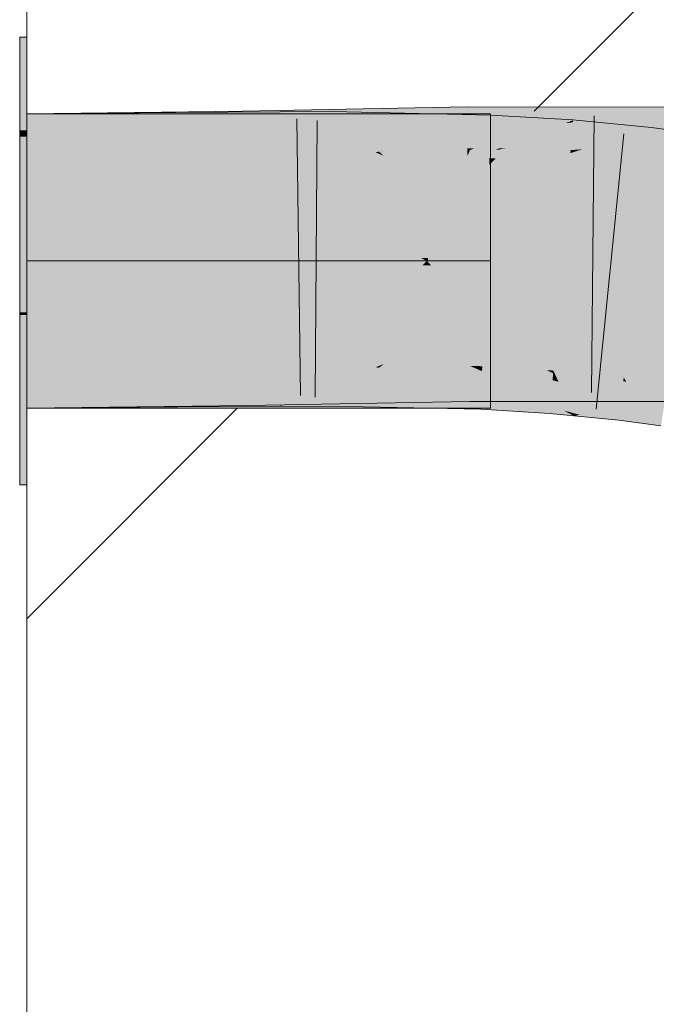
# Model space of a CAD drawing. Extents: x -420 to 300, y 62 to 1162.
# Tile 243 of 256: x 169.323 to 169.864, y 927.64 to 928.476. Entities that reach past the tile are written whole.
import ezdxf
from ezdxf.lldxf.tags import DXFTag

# ---------------------------------------------------------------- set-up
doc = ezdxf.new("R2010")
doc.units = 0
doc.layers.get('0').update_dxf_attribs({"lineweight": 35})
doc.layers.add('E_Detail_Linie_Text_Bem', color=7, linetype='Continuous', lineweight=13)
for name, color, linetype, lineweight, true_color in [('E_Detail_Wandschraffur', 7, 'Continuous', 5, 0xc0c0c0), ('E_Leerrohr 25-A06G9FCX8I', 7, 'Continuous', 9, 0xff8000), ('E_Leerrohr 25-Shading', 7, 'Continuous', 9, 0xff8000)]:
    doc.layers.add(name, color=color, linetype=linetype, lineweight=lineweight, true_color=true_color)
tags = doc.linetypes.add('fein_strichliert', pattern=[4, 1, -2, 1]).pattern_tags.tags
tags[8:9] = [DXFTag(74, 4), DXFTag(75, 0), DXFTag(340, '0'), DXFTag(46, 0.0), DXFTag(50, 0.0), DXFTag(44, 0.0), DXFTag(45, 0.0)]
tags[6:7] = [DXFTag(74, 4), DXFTag(75, 0), DXFTag(340, '0'), DXFTag(46, 0.0), DXFTag(50, 0.0), DXFTag(44, 0.0), DXFTag(45, 0.0)]
tags[4:5] = [DXFTag(74, 4), DXFTag(75, 0), DXFTag(340, '0'), DXFTag(46, 0.0), DXFTag(50, 0.0), DXFTag(44, 0.0), DXFTag(45, 0.0)]
tags = doc.linetypes.add('STRICHPUNKT2-A06G9FCY8I', pattern=[12.7, 6.35, -3.175, 0, -3.175]).pattern_tags.tags
tags[10:11] = [DXFTag(74, 4), DXFTag(75, 0), DXFTag(340, '0'), DXFTag(46, 0.0), DXFTag(50, 0.0), DXFTag(44, 0.0), DXFTag(45, 0.0)]
tags[8:9] = [DXFTag(74, 4), DXFTag(75, 0), DXFTag(340, '0'), DXFTag(46, 0.0), DXFTag(50, 0.0), DXFTag(44, 0.0), DXFTag(45, 0.0)]
tags[6:7] = [DXFTag(74, 4), DXFTag(75, 0), DXFTag(340, '0'), DXFTag(46, 0.0), DXFTag(50, 0.0), DXFTag(44, 0.0), DXFTag(45, 0.0)]
tags[4:5] = [DXFTag(74, 4), DXFTag(75, 0), DXFTag(340, '0'), DXFTag(46, 0.0), DXFTag(50, 0.0), DXFTag(44, 0.0), DXFTag(45, 0.0)]

# ---------------------------------------------------------------- blocks, each defined once
blk = doc.blocks.new('Shading-A06G9EZB8I', base_point=(236.97969, 757.78326))
at = {"layer": 'E_Leerrohr 25-Shading', "color": 31, "true_color": 0xecb67f}
for points in [[(169.32866, 928.38171), (169.32866, 928.46094), (169.32265, 928.38171), (169.32265, 928.46094)], [(169.32866, 928.38171), (169.32866, 928.46094), (169.32265, 928.38171), (169.32265, 928.46094)], [(169.44312, 928.39594), (169.32866, 928.39594), (169.49548, 928.27094), (169.32866, 928.27094)], [(169.44312, 928.39594), (169.32866, 928.39594), (169.49548, 928.27094), (169.32866, 928.27094)], [(169.60268, 928.27191), (169.47865, 928.39594), (169.49524, 928.27155), (169.44312, 928.39594)], [(169.60268, 928.27191), (169.47865, 928.39594), (169.49524, 928.27155), (169.44312, 928.39594)], [(169.47865, 928.39594), (169.5874, 928.28717), (169.54366, 928.39594), (169.63333, 928.30621)], [(169.47865, 928.39594), (169.5874, 928.28717), (169.54366, 928.39594), (169.63333, 928.30621)], [(169.67255, 928.39594), (169.54366, 928.39594), (169.6422, 928.32159), (169.62509, 928.31451)], [(169.67255, 928.39594), (169.54366, 928.39594), (169.6422, 928.32159), (169.62509, 928.31451)], [(169.6422, 928.32159), (169.70427, 928.39594), (169.67255, 928.39594)], [(169.6422, 928.32159), (169.72266, 928.35504), (169.70427, 928.39594), (169.72266, 928.39404)], [(169.6422, 928.32159), (169.70427, 928.39594), (169.67255, 928.39594)], [(169.6422, 928.32159), (169.72266, 928.35504), (169.70427, 928.39594), (169.72266, 928.39404)], [(169.72266, 928.39404), (169.72266, 928.39594), (169.70427, 928.39594)], [(169.72266, 928.39404), (169.72266, 928.39594), (169.70427, 928.39594)], [(169.32265, 928.37646), (169.32866, 928.37659), (169.32265, 928.38171), (169.32866, 928.38171)], [(169.32265, 928.37646), (169.32866, 928.37659), (169.32265, 928.38171), (169.32866, 928.38171)], [(169.32265, 928.27094), (169.32866, 928.27094), (169.32265, 928.37646), (169.32866, 928.37659)], [(169.32265, 928.27094), (169.32866, 928.27094), (169.32265, 928.37646), (169.32866, 928.37659)], [(169.72266, 928.35504), (169.62509, 928.31451), (169.67017, 928.2724), (169.66716, 928.2724)], [(169.72266, 928.35504), (169.62509, 928.31451), (169.67017, 928.2724), (169.66716, 928.2724)], [(169.72266, 928.35504), (169.67017, 928.2724), (169.72266, 928.32495)], [(169.72266, 928.35504), (169.67017, 928.2724), (169.72266, 928.32495)], [(169.72266, 928.32495), (169.68967, 928.29193), (169.72266, 928.3056)], [(169.72266, 928.32495), (169.68967, 928.29193), (169.72266, 928.3056)], [(169.63333, 928.30621), (169.5874, 928.28717), (169.66716, 928.2724), (169.60251, 928.27203)], [(169.63333, 928.30621), (169.5874, 928.28717), (169.66716, 928.2724), (169.60251, 928.27203)], [(169.72266, 928.3056), (169.68967, 928.29193), (169.72266, 928.27271), (169.67017, 928.2724)], [(169.72266, 928.3056), (169.68967, 928.29193), (169.72266, 928.27271), (169.67017, 928.2724)], [(169.60365, 928.27094), (169.60268, 928.27191), (169.49548, 928.27094), (169.49524, 928.27155)], [(169.60365, 928.27094), (169.60268, 928.27191), (169.49548, 928.27094), (169.49524, 928.27155)], [(169.60251, 928.27203), (169.60365, 928.27094), (169.66716, 928.2724), (169.66866, 928.27094)], [(169.60251, 928.27203), (169.60365, 928.27094), (169.66716, 928.2724), (169.66866, 928.27094)], [(169.66716, 928.2724), (169.66866, 928.27094), (169.67017, 928.2724)], [(169.66716, 928.2724), (169.66866, 928.27094), (169.67017, 928.2724)], [(169.67017, 928.2724), (169.66866, 928.27094), (169.72266, 928.27271), (169.72266, 928.27094)], [(169.67017, 928.2724), (169.66866, 928.27094), (169.72266, 928.27271), (169.72266, 928.27094)], [(169.32866, 928.22717), (169.32866, 928.27094), (169.32265, 928.22717), (169.32265, 928.27094)], [(169.32866, 928.22717), (169.32866, 928.27094), (169.32265, 928.22717), (169.32265, 928.27094)], [(169.49548, 928.27094), (169.32866, 928.27094), (169.44431, 928.14594), (169.32866, 928.14594)], [(169.49548, 928.27094), (169.32866, 928.27094), (169.44431, 928.14594), (169.32866, 928.14594)], [(169.48067, 928.14795), (169.6013, 928.26855), (169.44498, 928.14758), (169.4949, 928.26947)], [(169.48067, 928.14795), (169.6013, 928.26855), (169.44498, 928.14758), (169.4949, 928.26947)], [(169.6013, 928.26855), (169.60365, 928.27094), (169.4949, 928.26947), (169.49548, 928.27094)], [(169.6013, 928.26855), (169.60365, 928.27094), (169.4949, 928.26947), (169.49548, 928.27094)], [(169.60092, 928.26819), (169.58746, 928.2547), (169.66507, 928.26733), (169.63345, 928.23572)], [(169.60092, 928.26819), (169.58746, 928.2547), (169.66507, 928.26733), (169.63345, 928.23572)], [(169.66866, 928.27094), (169.60365, 928.27094), (169.66507, 928.26733), (169.60092, 928.26819)], [(169.66866, 928.27094), (169.60365, 928.27094), (169.66507, 928.26733), (169.60092, 928.26819)], [(169.72266, 928.18732), (169.66507, 928.26733), (169.62527, 928.22754)], [(169.72266, 928.18732), (169.66507, 928.26733), (169.62527, 928.22754)], [(169.67233, 928.26727), (169.66866, 928.27094), (169.66507, 928.26733)], [(169.67233, 928.26727), (169.66866, 928.27094), (169.66507, 928.26733)], [(169.72266, 928.18732), (169.72266, 928.21692), (169.66507, 928.26733), (169.67233, 928.26727)], [(169.72266, 928.18732), (169.72266, 928.21692), (169.66507, 928.26733), (169.67233, 928.26727)], [(169.72266, 928.2666), (169.72266, 928.27094), (169.67233, 928.26727), (169.66866, 928.27094)], [(169.72266, 928.2666), (169.72266, 928.27094), (169.67233, 928.26727), (169.66866, 928.27094)], [(169.72266, 928.23627), (169.72266, 928.2666), (169.68964, 928.24994), (169.67233, 928.26727)], [(169.72266, 928.23627), (169.72266, 928.2666), (169.68964, 928.24994), (169.67233, 928.26727)], [(169.63345, 928.23572), (169.58746, 928.2547), (169.54822, 928.15045), (169.48183, 928.14911)], [(169.63345, 928.23572), (169.58746, 928.2547), (169.54822, 928.15045), (169.48183, 928.14911)], [(169.68964, 928.24994), (169.72266, 928.21692), (169.72266, 928.23627)], [(169.68964, 928.24994), (169.72266, 928.21692), (169.72266, 928.23627)], [(169.32265, 928.22717), (169.32265, 928.22504), (169.32866, 928.22717), (169.32866, 928.22504)], [(169.32265, 928.22717), (169.32265, 928.22504), (169.32866, 928.22717), (169.32866, 928.22504)], [(169.32866, 928.22504), (169.32265, 928.22504), (169.32866, 928.19232), (169.32265, 928.19226)], [(169.32866, 928.22504), (169.32265, 928.22504), (169.32866, 928.19232), (169.32265, 928.19226)], [(169.67033, 928.15472), (169.64276, 928.22034), (169.54858, 928.15082), (169.62527, 928.22754)], [(169.67033, 928.15472), (169.64276, 928.22034), (169.54858, 928.15082), (169.62527, 928.22754)], [(169.72266, 928.15637), (169.72266, 928.18732), (169.67033, 928.15472), (169.64276, 928.22034)], [(169.72266, 928.15637), (169.72266, 928.18732), (169.67033, 928.15472), (169.64276, 928.22034)], [(169.32265, 928.19226), (169.32265, 928.08093), (169.32866, 928.19232), (169.32866, 928.08093)], [(169.32265, 928.19226), (169.32265, 928.08093), (169.32866, 928.19232), (169.32866, 928.08093)], [(169.66969, 928.14594), (169.67401, 928.14594), (169.54858, 928.15082), (169.67033, 928.15472)], [(169.66969, 928.14594), (169.67401, 928.14594), (169.54858, 928.15082), (169.67033, 928.15472)], [(169.67401, 928.14594), (169.69429, 928.14594), (169.67033, 928.15472), (169.69035, 928.15533)], [(169.67401, 928.14594), (169.69429, 928.14594), (169.67033, 928.15472), (169.69035, 928.15533)], [(169.69429, 928.14594), (169.72266, 928.14594), (169.69035, 928.15533), (169.72266, 928.15637)], [(169.69429, 928.14594), (169.72266, 928.14594), (169.69035, 928.15533), (169.72266, 928.15637)], [(169.44431, 928.14594), (169.47865, 928.14594), (169.44498, 928.14758), (169.48067, 928.14795)], [(169.44431, 928.14594), (169.47865, 928.14594), (169.44498, 928.14758), (169.48067, 928.14795)], [(169.48183, 928.14911), (169.47865, 928.14594), (169.54822, 928.15045), (169.54366, 928.14594)], [(169.48183, 928.14911), (169.47865, 928.14594), (169.54822, 928.15045), (169.54366, 928.14594)], [(169.54366, 928.14594), (169.66969, 928.14594), (169.54819, 928.15045)], [(169.54366, 928.14594), (169.66969, 928.14594), (169.54819, 928.15045)], [(169.66969, 928.14594), (169.54858, 928.15082), (169.54819, 928.15045)], [(169.66969, 928.14594), (169.54858, 928.15082), (169.54819, 928.15045)]]:
    blk.add_solid(points, dxfattribs=at)
at = {"layer": 'E_Leerrohr 25-Shading', "color": 43, "true_color": 0xd7ab7f}
for points in [[(169.32866, 928.35931), (169.51224, 928.36157), (169.47865, 928.39777), (169.51189, 928.3844)], [(169.32866, 928.35931), (169.47865, 928.39777), (169.32866, 928.39594)], [(169.45552, 928.36035), (169.45528, 928.39697), (169.32866, 928.35931), (169.32866, 928.39594)], [(169.45528, 928.39697), (169.45552, 928.36035), (169.47865, 928.39709), (169.5112, 928.38379)], [(169.51189, 928.3844), (169.51167, 928.39819), (169.47865, 928.39777)], [(169.5112, 928.38379), (169.54366, 928.39746), (169.47865, 928.39709)], [(169.54366, 928.39746), (169.5112, 928.38379), (169.58823, 928.36115), (169.56705, 928.36102)], [(169.54266, 928.39874), (169.51167, 928.39819), (169.54266, 928.38928)], [(169.54266, 928.38928), (169.51167, 928.39819), (169.54266, 928.37219), (169.51189, 928.3844)], [(169.63028, 928.36444), (169.54366, 928.39874), (169.54266, 928.38928), (169.54266, 928.39874)], [(169.67252, 928.40112), (169.54366, 928.39874), (169.64192, 928.36981), (169.62497, 928.36658)], [(169.58836, 928.37921), (169.58852, 928.39771), (169.54366, 928.39746)], [(169.54366, 928.39746), (169.58823, 928.36115), (169.58836, 928.37921)], [(169.58836, 928.37921), (169.62498, 928.36322), (169.58852, 928.39771), (169.62796, 928.36371)], [(169.62796, 928.36371), (169.64195, 928.36578), (169.58852, 928.39771), (169.65733, 928.38092)], [(169.67255, 928.39587), (169.58852, 928.39771), (169.65733, 928.38092)], [(169.7028, 928.40167), (169.67252, 928.40112), (169.70299, 928.38141), (169.64192, 928.36981)], [(169.7028, 928.40167), (169.70299, 928.38141), (169.79366, 928.40161), (169.77423, 928.39362)], [(169.72989, 928.36658), (169.78625, 928.39856), (169.7083, 928.36633)], [(169.78625, 928.39856), (169.72989, 928.36658), (169.85866, 928.40161), (169.7328, 928.36664)], [(169.80072, 928.37762), (169.85866, 928.40161), (169.73654, 928.36664), (169.7328, 928.36664)], [(169.85866, 928.40161), (169.77026, 928.36505), (169.89622, 928.36664), (169.86951, 928.36499)], [(169.80409, 928.40161), (169.79366, 928.40161), (169.78625, 928.39856)], [(169.78625, 928.39856), (169.85866, 928.40161), (169.80409, 928.40161)], [(169.85866, 928.40161), (169.89622, 928.36664), (169.89703, 928.40155)], [(169.63028, 928.36444), (169.54266, 928.38928), (169.62965, 928.36444)], [(169.56656, 928.36273), (169.62965, 928.36444), (169.54266, 928.37219), (169.54266, 928.38928)], [(169.72246, 928.37787), (169.72304, 928.39478), (169.65733, 928.38092), (169.67255, 928.39587)], [(169.77423, 928.39362), (169.70299, 928.38141), (169.70856, 928.36646), (169.70311, 928.36646)], [(169.79077, 928.36499), (169.79263, 928.38861), (169.72202, 928.36511), (169.78619, 928.38788)], [(169.77419, 928.38367), (169.72304, 928.39478), (169.72246, 928.37787)], [(169.77419, 928.38367), (169.79276, 928.39026), (169.72304, 928.39478), (169.79279, 928.39062)], [(169.79263, 928.38861), (169.79276, 928.39026), (169.78619, 928.38788)], [(169.79077, 928.36499), (169.8007, 928.36572), (169.80418, 928.38953), (169.85866, 928.38422)], [(169.79077, 928.36499), (169.80418, 928.38953), (169.79263, 928.38861)], [(169.80418, 928.38953), (169.79279, 928.39062), (169.79263, 928.38861)], [(169.5112, 928.38379), (169.45552, 928.36035), (169.56705, 928.36102)], [(169.51189, 928.3844), (169.51224, 928.36157), (169.56705, 928.36255)], [(169.70299, 928.38141), (169.62497, 928.36658), (169.70311, 928.36646), (169.63028, 928.36444)], [(169.64195, 928.36578), (169.68991, 928.37299), (169.65733, 928.38092)], [(169.72246, 928.37787), (169.65733, 928.38092), (169.68991, 928.37299)], [(169.72202, 928.36511), (169.77419, 928.38367), (169.72246, 928.37787)], [(169.78992, 928.35413), (169.85866, 928.38422), (169.79057, 928.36249)], [(169.78992, 928.35413), (169.85556, 928.34778), (169.85866, 928.38422), (169.85963, 928.38416)], [(169.89978, 928.3418), (169.90532, 928.37799), (169.85556, 928.34778), (169.85963, 928.38416)], [(169.58823, 928.36115), (169.63205, 928.36017), (169.58836, 928.37921)], [(169.72202, 928.36511), (169.68991, 928.37299), (169.63205, 928.36017), (169.62796, 928.36371)], [(169.68991, 928.37299), (169.72202, 928.36511), (169.72246, 928.37787)], [(169.80072, 928.37762), (169.73654, 928.36664), (169.77528, 928.36713)], [(169.63205, 928.36377), (169.62965, 928.36444), (169.56705, 928.36255), (169.56656, 928.36273)], [(169.62498, 928.36322), (169.63205, 928.36017), (169.62796, 928.36371)], [(169.62965, 928.36444), (169.63205, 928.36377), (169.63028, 928.36444)], [(169.63028, 928.36444), (169.63205, 928.36377), (169.70311, 928.36646), (169.70312, 928.36511)], [(169.72202, 928.36511), (169.63205, 928.36017), (169.70526, 928.35858)], [(169.70311, 928.36646), (169.70312, 928.36511), (169.70856, 928.36646), (169.70526, 928.36511)], [(169.70526, 928.36511), (169.72722, 928.36505), (169.7083, 928.36633), (169.72989, 928.36658)], [(169.70526, 928.35858), (169.72179, 928.35822), (169.72202, 928.36511)], [(169.7742, 928.3631), (169.72202, 928.36511), (169.72722, 928.35785), (169.72179, 928.35822)], [(169.79077, 928.36499), (169.72202, 928.36511), (169.7742, 928.3631)], [(169.73654, 928.36664), (169.72722, 928.36505), (169.77528, 928.36713), (169.77026, 928.36505)], [(169.7328, 928.36664), (169.72722, 928.36505), (169.73654, 928.36664)], [(169.72989, 928.36658), (169.72722, 928.36505), (169.7328, 928.36664)], [(169.79057, 928.36249), (169.7742, 928.3631), (169.77026, 928.35529), (169.72722, 928.35785)], [(169.7742, 928.3631), (169.79057, 928.36249), (169.79077, 928.36499)], [(169.79057, 928.36249), (169.8007, 928.36572), (169.79077, 928.36499)], [(169.77026, 928.35529), (169.78992, 928.35413), (169.79057, 928.36249)], [(169.63205, 928.18695), (169.62537, 928.18408), (169.70473, 928.18829), (169.70486, 928.17194)], [(169.70473, 928.18829), (169.70486, 928.17194), (169.70526, 928.18829), (169.77304, 928.16022)], [(169.85866, 928.15167), (169.72746, 928.18829), (169.78487, 928.15533), (169.70526, 928.18829)], [(169.72746, 928.18829), (169.85866, 928.15167), (169.80052, 928.17572)], [(169.77026, 928.18829), (169.72746, 928.18829), (169.80052, 928.17572)], [(169.85866, 928.15167), (169.89125, 928.15161), (169.77026, 928.18829), (169.89211, 928.18823)], [(169.32866, 928.18256), (169.32866, 928.14594), (169.48074, 928.18439), (169.47241, 928.1759)], [(169.32866, 928.14594), (169.44431, 928.14685), (169.45677, 928.18353), (169.45694, 928.15967)], [(169.32866, 928.14594), (169.45677, 928.18353), (169.32866, 928.18256)], [(169.51495, 928.18481), (169.47241, 928.1759), (169.47865, 928.14777), (169.44431, 928.14734)], [(169.48074, 928.18372), (169.45677, 928.18353), (169.45694, 928.15967)], [(169.56705, 928.1842), (169.48074, 928.18372), (169.45703, 928.14697), (169.45694, 928.15967)], [(169.56705, 928.1842), (169.45703, 928.14697), (169.52483, 928.1665)], [(169.47241, 928.1759), (169.51495, 928.18481), (169.48074, 928.18439)], [(169.51495, 928.18481), (169.47865, 928.14777), (169.51529, 928.16339)], [(169.54495, 928.14862), (169.58682, 928.18433), (169.48065, 928.14795), (169.52483, 928.1665)], [(169.51495, 928.18481), (169.51529, 928.16339), (169.56705, 928.18579)], [(169.51529, 928.16339), (169.63205, 928.18695), (169.56705, 928.18579)], [(169.51529, 928.16339), (169.51552, 928.14819), (169.63205, 928.18695), (169.54366, 928.14874)], [(169.52483, 928.1665), (169.58682, 928.18433), (169.56705, 928.1842)], [(169.64297, 928.1814), (169.62537, 928.18408), (169.67398, 928.15112), (169.54366, 928.14874)], [(169.58667, 928.16559), (169.58682, 928.18433), (169.54634, 928.14862), (169.54495, 928.14862)], [(169.58667, 928.16559), (169.58653, 928.14777), (169.62537, 928.18073), (169.62804, 928.18024)], [(169.64301, 928.17737), (169.62804, 928.18024), (169.67401, 928.14581), (169.58653, 928.14777)], [(169.58667, 928.16559), (169.63028, 928.18268), (169.58682, 928.18396)], [(169.63028, 928.18268), (169.63205, 928.18335), (169.58682, 928.18396), (169.58682, 928.18433)], [(169.62537, 928.18073), (169.62804, 928.18024), (169.63028, 928.18268), (169.63112, 928.18262)], [(169.71506, 928.16339), (169.63112, 928.18262), (169.62804, 928.18024)], [(169.63112, 928.18262), (169.63205, 928.18335), (169.63028, 928.18268)], [(169.6496, 928.18207), (169.63205, 928.18335), (169.63112, 928.18262)], [(169.71506, 928.16339), (169.71553, 928.17731), (169.63112, 928.18262), (169.6496, 928.18207)], [(169.6575, 928.1828), (169.63205, 928.18335), (169.66339, 928.18164), (169.6496, 928.18207)], [(169.70486, 928.17194), (169.64297, 928.1814), (169.70505, 928.15173), (169.67398, 928.15112)], [(169.6496, 928.18207), (169.71553, 928.17731), (169.70862, 928.1803)], [(169.70862, 928.1803), (169.70526, 928.18176), (169.66339, 928.18164), (169.6575, 928.1828)], [(169.70526, 928.18176), (169.70862, 928.1803), (169.71568, 928.18152), (169.71564, 928.18011)], [(169.70862, 928.1803), (169.71553, 928.17731), (169.71564, 928.18011)], [(169.71564, 928.18011), (169.71553, 928.17731), (169.73805, 928.17834), (169.74081, 928.17773)], [(169.72748, 928.18085), (169.71568, 928.18152), (169.73805, 928.17834), (169.71564, 928.18011)], [(169.74081, 928.17773), (169.77026, 928.17822), (169.72748, 928.18085)], [(169.47241, 928.1759), (169.32866, 928.14594), (169.44431, 928.14734)], [(169.66754, 928.17261), (169.64301, 928.17737), (169.69429, 928.14539), (169.67401, 928.14581)], [(169.71442, 928.14496), (169.71506, 928.16339), (169.69429, 928.14539), (169.66754, 928.17261)], [(169.70486, 928.17194), (169.70505, 928.15173), (169.77304, 928.16022), (169.79366, 928.15167)], [(169.71553, 928.17731), (169.71506, 928.16339), (169.77298, 928.14996)], [(169.74081, 928.17773), (169.71553, 928.17731), (169.77547, 928.16968), (169.77388, 928.14954)], [(169.74538, 928.1778), (169.74081, 928.17773), (169.77591, 928.17542), (169.77547, 928.16968)], [(169.77592, 928.17554), (169.77026, 928.17822), (169.77591, 928.17542), (169.74538, 928.1778)], [(169.77592, 928.17554), (169.77611, 928.17786), (169.77026, 928.17822)], [(169.77592, 928.17554), (169.77547, 928.16968), (169.77754, 928.17468), (169.78046, 928.16833)], [(169.77592, 928.17554), (169.77754, 928.17468), (169.77594, 928.17572), (169.77715, 928.1756)], [(169.77715, 928.1756), (169.77611, 928.17786), (169.77594, 928.17572)], [(169.83592, 928.17206), (169.77611, 928.17786), (169.83554, 928.16876), (169.77715, 928.1756)], [(169.77715, 928.1756), (169.77754, 928.17468), (169.83554, 928.16876), (169.83302, 928.14624)], [(169.80051, 928.1629), (169.77754, 928.17468), (169.78046, 928.16833)], [(169.83804, 928.16833), (169.83592, 928.17206), (169.83554, 928.16876)], [(169.87309, 928.16705), (169.83592, 928.17206), (169.87294, 928.16602), (169.8362, 928.17157)], [(169.8362, 928.17157), (169.83804, 928.16833), (169.87294, 928.16602), (169.87244, 928.16272)], [(169.52483, 928.1665), (169.45703, 928.14697), (169.47865, 928.14709)], [(169.47865, 928.14777), (169.51552, 928.14819), (169.51529, 928.16339)], [(169.58667, 928.16559), (169.54634, 928.14862), (169.58655, 928.14905)], [(169.71506, 928.16339), (169.71442, 928.14496), (169.77388, 928.14954), (169.77324, 928.14136)], [(169.71506, 928.16339), (169.77388, 928.14954), (169.77298, 928.14996)], [(169.78046, 928.16833), (169.77547, 928.16968), (169.78481, 928.14392), (169.77388, 928.14954)], [(169.79854, 928.14026), (169.83302, 928.14624), (169.78046, 928.16833), (169.80051, 928.1629)], [(169.79854, 928.14026), (169.78046, 928.16833), (169.79253, 928.14185)], [(169.78046, 928.16833), (169.78481, 928.14392), (169.79253, 928.14185)], [(169.83302, 928.14624), (169.85866, 928.13208), (169.83554, 928.16876), (169.83804, 928.16833)], [(169.83804, 928.16833), (169.85866, 928.13208), (169.87244, 928.16272), (169.86757, 928.13086)], [(169.44431, 928.14685), (169.45703, 928.14697), (169.45694, 928.15967)], [(169.78487, 928.15533), (169.79366, 928.15167), (169.80611, 928.15167)], [(169.85866, 928.15167), (169.78487, 928.15533), (169.80611, 928.15167)], [(169.54366, 928.14746), (169.54495, 928.14862), (169.47865, 928.14709), (169.48065, 928.14795)], [(169.54634, 928.14862), (169.54366, 928.14746), (169.58655, 928.14905), (169.58653, 928.14777)], [(169.54495, 928.14862), (169.54366, 928.14746), (169.54634, 928.14862)], [(169.77324, 928.14136), (169.79366, 928.1394), (169.77388, 928.14954)], [(169.83185, 928.13568), (169.83302, 928.14624), (169.80623, 928.13818), (169.79854, 928.14026)], [(169.83185, 928.13568), (169.85866, 928.13208), (169.83302, 928.14624)], [(169.78481, 928.14392), (169.79366, 928.1394), (169.79253, 928.14185)], [(169.79366, 928.1394), (169.79854, 928.14026), (169.79253, 928.14185)], [(169.79854, 928.14026), (169.79366, 928.1394), (169.80623, 928.13818)]]:
    blk.add_solid(points, dxfattribs=at)
at = {"layer": 'E_Leerrohr 25-Shading', "color": 31, "true_color": 0xfabd7f}
for points in [[(169.56705, 928.36255), (169.58736, 928.3139), (169.63205, 928.36377), (169.63324, 928.3609)], [(169.63205, 928.36377), (169.66866, 928.27606), (169.70312, 928.36511), (169.70317, 928.36005)], [(169.70526, 928.36511), (169.70312, 928.36511), (169.70317, 928.36005)], [(169.70317, 928.36005), (169.70334, 928.34119), (169.70526, 928.36511), (169.70493, 928.34277)], [(169.77026, 928.36505), (169.72722, 928.36505), (169.70392, 928.27667), (169.70493, 928.34277)], [(169.77026, 928.36505), (169.70392, 928.27667), (169.73366, 928.27667)], [(169.72722, 928.36505), (169.70526, 928.36511), (169.70493, 928.34277)], [(169.79959, 928.36505), (169.77026, 928.36505), (169.79028, 928.27667), (169.73366, 928.27667)], [(169.86951, 928.36499), (169.79959, 928.36505), (169.85568, 928.27661), (169.79028, 928.27667)], [(169.85568, 928.27661), (169.89415, 928.27661), (169.86951, 928.36499), (169.89619, 928.36499)], [(169.5136, 928.27319), (169.51224, 928.36157), (169.32866, 928.27094), (169.32866, 928.35931)], [(169.45615, 928.27197), (169.45552, 928.36035), (169.32866, 928.27094), (169.32866, 928.35931)], [(169.45615, 928.27197), (169.56705, 928.36102), (169.45552, 928.36035)], [(169.45615, 928.27197), (169.58752, 928.27277), (169.56705, 928.36102), (169.58783, 928.31097)], [(169.51224, 928.36157), (169.5136, 928.27319), (169.56705, 928.36255), (169.60365, 928.27484)], [(169.58783, 928.31097), (169.58823, 928.36115), (169.56705, 928.36102)], [(169.58736, 928.3139), (169.60365, 928.27484), (169.63324, 928.3609), (169.66866, 928.27606)], [(169.61111, 928.33545), (169.58823, 928.36115), (169.58783, 928.31256)], [(169.63205, 928.36017), (169.58823, 928.36115), (169.63326, 928.35724), (169.61111, 928.33545)], [(169.63326, 928.35724), (169.61111, 928.33545), (169.6676, 928.2735), (169.66638, 928.2735)], [(169.70526, 928.35858), (169.63205, 928.36017), (169.66972, 928.2735), (169.6676, 928.2735)], [(169.70526, 928.35858), (169.6897, 928.32135), (169.72179, 928.35822), (169.72159, 928.35254)], [(169.70317, 928.36005), (169.68971, 928.32727), (169.70334, 928.34119)], [(169.77026, 928.35529), (169.72159, 928.35254), (169.7354, 928.27307), (169.71886, 928.27344)], [(169.72179, 928.35822), (169.72159, 928.35254), (169.72722, 928.35785)], [(169.72159, 928.35254), (169.77026, 928.35529), (169.72722, 928.35785)], [(169.77026, 928.35529), (169.73528, 928.27277), (169.78992, 928.35413), (169.78343, 928.2713)], [(169.72159, 928.35254), (169.6897, 928.32135), (169.71886, 928.27344), (169.66972, 928.2735)], [(169.84666, 928.26825), (169.85556, 928.34778), (169.78343, 928.2713), (169.78992, 928.35413)], [(169.88812, 928.26544), (169.89978, 928.3418), (169.84666, 928.26825), (169.85556, 928.34778)], [(169.68971, 928.32727), (169.66866, 928.27606), (169.70334, 928.34119), (169.70392, 928.27667)], [(169.70334, 928.34119), (169.70392, 928.27667), (169.70493, 928.34277)], [(169.58783, 928.31097), (169.61111, 928.33545), (169.58783, 928.31256)], [(169.58783, 928.31097), (169.6635, 928.2735), (169.61111, 928.33545), (169.66638, 928.2735)], [(169.58783, 928.31097), (169.58752, 928.27277), (169.60365, 928.2724)], [(169.6635, 928.2735), (169.58783, 928.31097), (169.60315, 928.27362)], [(169.32866, 928.18256), (169.48074, 928.18439), (169.32866, 928.27094), (169.49548, 928.27295)], [(169.45677, 928.18353), (169.45615, 928.27197), (169.32866, 928.18256), (169.32866, 928.27094)], [(169.45615, 928.27197), (169.45677, 928.18353), (169.49548, 928.27216), (169.4838, 928.20197)], [(169.48074, 928.18439), (169.51495, 928.18481), (169.49548, 928.27295), (169.5136, 928.27319)], [(169.58752, 928.27277), (169.4838, 928.20197), (169.56705, 928.1842), (169.48074, 928.18372)], [(169.4838, 928.20197), (169.58752, 928.27277), (169.49548, 928.27216)], [(169.5136, 928.27319), (169.51495, 928.18481), (169.60365, 928.27484), (169.56705, 928.18579)], [(169.58752, 928.27277), (169.56705, 928.1842), (169.5872, 928.23303)], [(169.58752, 928.27277), (169.5872, 928.23303), (169.60365, 928.2724)], [(169.60365, 928.27484), (169.58749, 928.23553), (169.66866, 928.27606), (169.63353, 928.19061)], [(169.60365, 928.2724), (169.6026, 928.2699), (169.66866, 928.27094), (169.6685, 928.27087)], [(169.60365, 928.2724), (169.66866, 928.27094), (169.60315, 928.27362), (169.6635, 928.2735)], [(169.66866, 928.27606), (169.63205, 928.18695), (169.70471, 928.18964), (169.70473, 928.18829)], [(169.6635, 928.2735), (169.66866, 928.27094), (169.66638, 928.2735)], [(169.66638, 928.2735), (169.66866, 928.27094), (169.6676, 928.2735)], [(169.6676, 928.2735), (169.66866, 928.27094), (169.66972, 928.2735)], [(169.70392, 928.27667), (169.66866, 928.27606), (169.70451, 928.21124), (169.68961, 928.22583)], [(169.66972, 928.2735), (169.66866, 928.27094), (169.71886, 928.27344), (169.71873, 928.2699)], [(169.70392, 928.27667), (169.77026, 928.18829), (169.73366, 928.27667)], [(169.70392, 928.27667), (169.70451, 928.21124), (169.77026, 928.18829), (169.72746, 928.18829)], [(169.71886, 928.27344), (169.71873, 928.2699), (169.7354, 928.27307), (169.73366, 928.26898)], [(169.77026, 928.18829), (169.89211, 928.18823), (169.73366, 928.27667), (169.89415, 928.27661)], [(169.73528, 928.27277), (169.73366, 928.26898), (169.78343, 928.2713), (169.783, 928.26599)], [(169.783, 928.26599), (169.84573, 928.25989), (169.78343, 928.2713), (169.84666, 928.26825)], [(169.6026, 928.2699), (169.5872, 928.23303), (169.6685, 928.27087)], [(169.66866, 928.27094), (169.58788, 928.23334), (169.63354, 928.18695)], [(169.70526, 928.18176), (169.66866, 928.27094), (169.6575, 928.1828), (169.63948, 928.20117)], [(169.71873, 928.2699), (169.66866, 928.27094), (169.71608, 928.19293), (169.68961, 928.21991)], [(169.71873, 928.2699), (169.71608, 928.19293), (169.77026, 928.17822), (169.72748, 928.18085)], [(169.71873, 928.2699), (169.77026, 928.17822), (169.73366, 928.26898)], [(169.77026, 928.17822), (169.77611, 928.17786), (169.73366, 928.26898), (169.783, 928.26599)], [(169.83592, 928.17206), (169.84573, 928.25989), (169.77611, 928.17786), (169.783, 928.26599)], [(169.84573, 928.25989), (169.88644, 928.25439), (169.84666, 928.26825), (169.88812, 928.26544)], [(169.87309, 928.16705), (169.88644, 928.25439), (169.83592, 928.17206), (169.84573, 928.25989)], [(169.58749, 928.23553), (169.56705, 928.18579), (169.63353, 928.19061), (169.63205, 928.18695)], [(169.56705, 928.1842), (169.58682, 928.18433), (169.5872, 928.23303)], [(169.58788, 928.23334), (169.5872, 928.23303), (169.63205, 928.18335), (169.58682, 928.18433)], [(169.58788, 928.23334), (169.63205, 928.18335), (169.63354, 928.18695)], [(169.68961, 928.22583), (169.70471, 928.18964), (169.70451, 928.21124)], [(169.68961, 928.21991), (169.70526, 928.18176), (169.71608, 928.19293), (169.71568, 928.18152)], [(169.70451, 928.21124), (169.70473, 928.18829), (169.72746, 928.18829)], [(169.4838, 928.20197), (169.45677, 928.18353), (169.48074, 928.18372)], [(169.63948, 928.20117), (169.63205, 928.18335), (169.6575, 928.1828)], [(169.71608, 928.19293), (169.71568, 928.18152), (169.72748, 928.18085)]]:
    blk.add_solid(points, dxfattribs=at)
blk = doc.blocks.new('Referenz-A06G9FD38I')
at = {"layer": 'E_Detail_Linie_Text_Bem', "linetype": 'Continuous', "ltscale": 0.13}
blk.add_line((169.32865, 917.47083), (169.32865, 929.27083), dxfattribs=at)
at = {"layer": 'E_Detail_Wandschraffur', "linetype": 'fein_strichliert', "ltscale": 0.13}
for p, q in [((169.75975, 928.39819), (170.63239, 929.27083)), ((169.32865, 927.96709), (169.50748, 928.14592))]:
    blk.add_line(p, q, dxfattribs=at)
at = {"layer": 'E_Leerrohr 25-A06G9FCX8I', "linetype": 'Continuous', "ltscale": 0.13}
for p, q in [((169.32865, 928.46092), (169.32265, 928.46092)), ((169.32265, 928.34962), (169.32265, 928.46092)), ((169.32865, 928.46092), (169.32265, 928.46092)), ((169.32265, 928.34962), (169.32265, 928.46092)), ((169.32865, 928.34962), (169.32865, 928.46092)), ((169.32865, 928.34962), (169.32865, 928.46092)), ((169.51167, 928.39816), (169.32865, 928.39592)), ((169.45527, 928.39694), (169.32865, 928.39592)), ((169.58851, 928.39773), (169.45527, 928.39694)), ((169.7028, 928.40169), (169.51167, 928.39816)), ((169.72304, 928.39479), (169.58851, 928.39773)), ((169.89704, 928.40157), (169.7028, 928.40169)), ((169.32865, 928.39592), (169.32865, 928.14592)), ((169.72265, 928.39592), (169.32865, 928.39592)), ((169.32865, 928.3227), (169.32865, 928.39592)), ((169.72265, 928.39592), (169.32865, 928.39592)), ((169.32865, 928.3227), (169.32865, 928.39592)), ((169.32865, 928.39592), (169.32865, 928.14592)), ((169.55802, 928.39152), (169.56128, 928.15654)), ((169.57532, 928.39016), (169.57381, 928.15516)), ((169.72265, 928.3227), (169.72265, 928.39592)), ((169.72265, 928.3227), (169.72265, 928.39592)), ((169.79278, 928.39061), (169.72304, 928.39479)), ((169.85963, 928.38413), (169.79278, 928.39061)), ((169.81067, 928.39414), (169.80858, 928.15915)), ((169.90531, 928.37799), (169.85963, 928.38413)), ((169.83595, 928.37891), (169.81249, 928.14508)), ((169.32265, 928.19222), (169.32265, 928.34962)), ((169.32265, 928.19222), (169.32265, 928.34962)), ((169.32865, 928.19222), (169.32865, 928.34962)), ((169.32865, 928.19222), (169.32865, 928.34962)), ((169.32865, 928.21914), (169.32865, 928.3227)), ((169.32865, 928.21914), (169.32865, 928.3227)), ((169.72265, 928.21914), (169.72265, 928.3227)), ((169.72265, 928.21914), (169.72265, 928.3227)), ((169.32865, 928.14592), (169.32865, 928.21914)), ((169.32865, 928.14592), (169.32865, 928.21914)), ((169.72265, 928.14592), (169.72265, 928.21914)), ((169.72265, 928.14592), (169.72265, 928.21914)), ((169.32265, 928.08092), (169.32265, 928.19222)), ((169.32265, 928.08092), (169.32265, 928.19222)), ((169.32865, 928.08092), (169.32865, 928.19222)), ((169.32865, 928.08092), (169.32865, 928.19222)), ((169.51552, 928.14819), (169.32865, 928.14592)), ((169.45703, 928.14695), (169.32865, 928.14592)), ((169.32865, 928.14592), (169.72265, 928.14592)), ((169.32865, 928.14592), (169.72265, 928.14592)), ((169.58653, 928.14774), (169.45703, 928.14695)), ((169.70505, 928.1517), (169.51552, 928.14819)), ((169.71442, 928.14494), (169.58653, 928.14774)), ((169.89125, 928.15164), (169.70505, 928.1517)), ((169.77324, 928.14137), (169.71442, 928.14494)), ((169.83185, 928.13568), (169.77324, 928.14137)), ((169.86757, 928.13085), (169.83185, 928.13568)), ((169.32265, 928.08092), (169.32865, 928.08092)), ((169.32265, 928.08092), (169.32865, 928.08092))]:
    blk.add_line(p, q, dxfattribs=at)
at = {"layer": 'E_Leerrohr 25-A06G9FCX8I', "linetype": 'STRICHPUNKT2-A06G9FCY8I', "lineweight": 5, "ltscale": 0.13}
blk.add_line((169.32865, 928.27092), (169.72265, 928.27092), dxfattribs=at)
blk.add_line((169.32865, 928.27092), (169.72265, 928.27092), dxfattribs=at)

msp = doc.modelspace()

# ---------------------------------------------------------------- block references
at = {"color": 8, "lineweight": 25, "ltscale": 0.25, "true_color": 0x808080}
msp.add_blockref('Referenz-A06G9FD38I', (0, 0), dxfattribs=at)
msp.add_blockref('Shading-A06G9EZB8I', (236.97969, 757.78326))

doc.saveas('drawing.dxf')
